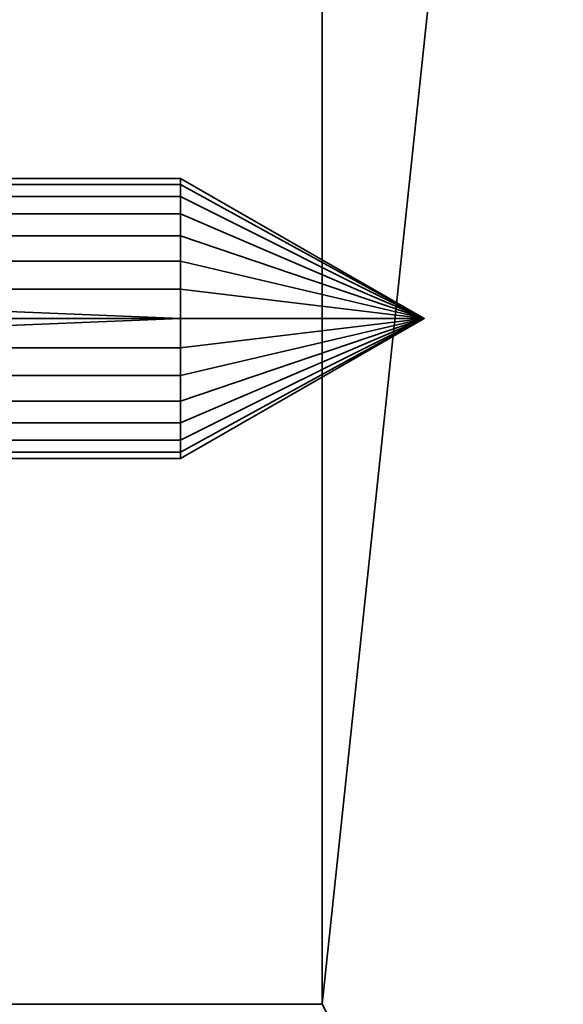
# Model space of a CAD drawing. Header units: millimetres. Extents: x -490 to 6690, y -115 to 152.
# Tile 252 of 256: x 1132.7 to 1140.43, y 21 to 35. Entities that reach past the tile are written whole.
import ezdxf

# ---------------------------------------------------------------- set-up
doc = ezdxf.new("R2010")
doc.units = ezdxf.units.MM
doc.layers.add('151', color=253, linetype='Continuous')

# ---------------------------------------------------------------- blocks, each defined once
blk = doc.blocks.new('UG_SURFACE_002')
at = {"layer": '151', "color": 252, "linetype": 'Continuous', "lineweight": 35}
for points in [[(2040, -6.2, 2202.5), (2040, 133.2, 2202.5), (960, 133.2, 2202.5), (960, -6.2, 2202.5)], [(1110, -6.2, 2052.5), (1110, 133.2, 2052.5), (1890, 133.2, 2052.5), (1890, -6.2, 2052.5)]]:
    blk.add_3dface(points, dxfattribs=at)
blk = doc.blocks.new('UG_SURFACE_125')
at = {"layer": '151', "color": 252, "linetype": 'Continuous', "lineweight": 35}
for points in [[(1124.75, 32.739, 1054.041), (1134.986, 32.739, 1054.041), (1134.986, 32.482, 1053.25), (1124.75, 32.482, 1053.25)], [(1124.75, 32.652, 1054.868), (1134.986, 32.652, 1054.868), (1134.986, 32.739, 1054.041), (1124.75, 32.739, 1054.041)], [(1124.75, 32.236, 1055.588), (1134.986, 32.236, 1055.588), (1134.986, 32.652, 1054.868), (1124.75, 32.652, 1054.868)], [(1134.986, 32.482, 1053.25), (1134.986, 32.739, 1054.041), (1138.45, 30.75, 1054.25)], [(1134.986, 32.739, 1054.041), (1134.986, 32.652, 1054.868), (1138.45, 30.75, 1054.25)], [(1134.986, 32.652, 1054.868), (1134.986, 32.236, 1055.588), (1138.45, 30.75, 1054.25)], [(1124.75, 32.482, 1053.25), (1134.986, 32.482, 1053.25), (1134.986, 31.926, 1052.632), (1124.75, 31.926, 1052.632)], [(1134.986, 31.926, 1052.632), (1134.986, 32.482, 1053.25), (1138.45, 30.75, 1054.25)], [(1124.75, 31.563, 1056.077), (1134.986, 31.563, 1056.077), (1134.986, 32.236, 1055.588), (1124.75, 32.236, 1055.588)], [(1134.986, 32.236, 1055.588), (1134.986, 31.563, 1056.077), (1138.45, 30.75, 1054.25)], [(1124.75, 31.926, 1052.632), (1134.986, 31.926, 1052.632), (1134.986, 31.166, 1052.294), (1124.75, 31.166, 1052.294)], [(1134.986, 31.166, 1052.294), (1134.986, 31.926, 1052.632), (1138.45, 30.75, 1054.25)], [(1124.75, 30.75, 1056.25), (1134.986, 30.75, 1056.25), (1134.986, 31.563, 1056.077), (1124.75, 31.563, 1056.077)], [(1134.986, 31.563, 1056.077), (1134.986, 30.75, 1056.25), (1138.45, 30.75, 1054.25)], [(1124.75, 30.334, 1052.294), (1124.75, 31.166, 1052.294), (1134.986, 30.75, 1052.25)], [(1124.75, 31.166, 1052.294), (1134.986, 31.166, 1052.294), (1134.986, 30.75, 1052.25)], [(1134.986, 30.75, 1052.25), (1134.986, 31.166, 1052.294), (1138.45, 30.75, 1054.25)], [(1124.75, 29.937, 1056.077), (1134.986, 29.937, 1056.077), (1134.986, 30.75, 1056.25), (1124.75, 30.75, 1056.25)], [(1134.986, 30.75, 1052.25), (1134.986, 30.334, 1052.294), (1124.75, 30.334, 1052.294)], [(1138.45, 30.75, 1054.25), (1134.986, 30.334, 1052.294), (1134.986, 30.75, 1052.25)], [(1134.986, 30.75, 1056.25), (1134.986, 29.937, 1056.077), (1138.45, 30.75, 1054.25)], [(1134.986, 29.937, 1056.077), (1134.986, 29.264, 1055.588), (1138.45, 30.75, 1054.25)], [(1134.986, 29.264, 1055.588), (1134.986, 28.848, 1054.868), (1138.45, 30.75, 1054.25)], [(1134.986, 28.848, 1054.868), (1134.986, 28.761, 1054.041), (1138.45, 30.75, 1054.25)], [(1134.986, 28.761, 1054.041), (1134.986, 29.018, 1053.25), (1138.45, 30.75, 1054.25)], [(1134.986, 29.018, 1053.25), (1134.986, 29.574, 1052.632), (1138.45, 30.75, 1054.25)], [(1134.986, 29.574, 1052.632), (1134.986, 30.334, 1052.294), (1138.45, 30.75, 1054.25)], [(1124.75, 30.334, 1052.294), (1134.986, 30.334, 1052.294), (1134.986, 29.574, 1052.632), (1124.75, 29.574, 1052.632)], [(1124.75, 29.264, 1055.588), (1134.986, 29.264, 1055.588), (1134.986, 29.937, 1056.077), (1124.75, 29.937, 1056.077)], [(1124.75, 29.574, 1052.632), (1134.986, 29.574, 1052.632), (1134.986, 29.018, 1053.25), (1124.75, 29.018, 1053.25)], [(1124.75, 28.848, 1054.868), (1134.986, 28.848, 1054.868), (1134.986, 29.264, 1055.588), (1124.75, 29.264, 1055.588)], [(1124.75, 29.018, 1053.25), (1134.986, 29.018, 1053.25), (1134.986, 28.761, 1054.041), (1124.75, 28.761, 1054.041)], [(1124.75, 28.761, 1054.041), (1134.986, 28.761, 1054.041), (1134.986, 28.848, 1054.868), (1124.75, 28.848, 1054.868)]]:
    blk.add_3dface(points, dxfattribs=at)
blk = doc.blocks.new('UG_SURFACE_129')
at = {"layer": '151', "color": 252, "linetype": 'Continuous', "lineweight": 35}
for points in [[(1124.75, 32.739, 1126.041), (1134.986, 32.739, 1126.041), (1134.986, 32.482, 1125.25), (1124.75, 32.482, 1125.25)], [(1124.75, 32.652, 1126.868), (1134.986, 32.652, 1126.868), (1134.986, 32.739, 1126.041), (1124.75, 32.739, 1126.041)], [(1124.75, 32.236, 1127.588), (1134.986, 32.236, 1127.588), (1134.986, 32.652, 1126.868), (1124.75, 32.652, 1126.868)], [(1134.986, 32.482, 1125.25), (1134.986, 32.739, 1126.041), (1138.45, 30.75, 1126.25)], [(1134.986, 32.739, 1126.041), (1134.986, 32.652, 1126.868), (1138.45, 30.75, 1126.25)], [(1134.986, 32.652, 1126.868), (1134.986, 32.236, 1127.588), (1138.45, 30.75, 1126.25)], [(1124.75, 32.482, 1125.25), (1134.986, 32.482, 1125.25), (1134.986, 31.926, 1124.632), (1124.75, 31.926, 1124.632)], [(1134.986, 31.926, 1124.632), (1134.986, 32.482, 1125.25), (1138.45, 30.75, 1126.25)], [(1124.75, 31.563, 1128.077), (1134.986, 31.563, 1128.077), (1134.986, 32.236, 1127.588), (1124.75, 32.236, 1127.588)], [(1134.986, 32.236, 1127.588), (1134.986, 31.563, 1128.077), (1138.45, 30.75, 1126.25)], [(1124.75, 31.926, 1124.632), (1134.986, 31.926, 1124.632), (1134.986, 31.166, 1124.294), (1124.75, 31.166, 1124.294)], [(1134.986, 31.166, 1124.294), (1134.986, 31.926, 1124.632), (1138.45, 30.75, 1126.25)], [(1124.75, 30.75, 1128.25), (1134.986, 30.75, 1128.25), (1134.986, 31.563, 1128.077), (1124.75, 31.563, 1128.077)], [(1134.986, 31.563, 1128.077), (1134.986, 30.75, 1128.25), (1138.45, 30.75, 1126.25)], [(1124.75, 30.334, 1124.294), (1124.75, 31.166, 1124.294), (1134.986, 30.75, 1124.25)], [(1124.75, 31.166, 1124.294), (1134.986, 31.166, 1124.294), (1134.986, 30.75, 1124.25)], [(1134.986, 30.75, 1124.25), (1134.986, 31.166, 1124.294), (1138.45, 30.75, 1126.25)], [(1124.75, 29.937, 1128.077), (1134.986, 29.937, 1128.077), (1134.986, 30.75, 1128.25), (1124.75, 30.75, 1128.25)], [(1134.986, 30.75, 1124.25), (1134.986, 30.334, 1124.294), (1124.75, 30.334, 1124.294)], [(1138.45, 30.75, 1126.25), (1134.986, 30.334, 1124.294), (1134.986, 30.75, 1124.25)], [(1134.986, 30.75, 1128.25), (1134.986, 29.937, 1128.077), (1138.45, 30.75, 1126.25)], [(1134.986, 29.937, 1128.077), (1134.986, 29.264, 1127.588), (1138.45, 30.75, 1126.25)], [(1134.986, 29.264, 1127.588), (1134.986, 28.848, 1126.868), (1138.45, 30.75, 1126.25)], [(1134.986, 28.848, 1126.868), (1134.986, 28.761, 1126.041), (1138.45, 30.75, 1126.25)], [(1134.986, 28.761, 1126.041), (1134.986, 29.018, 1125.25), (1138.45, 30.75, 1126.25)], [(1134.986, 29.018, 1125.25), (1134.986, 29.574, 1124.632), (1138.45, 30.75, 1126.25)], [(1134.986, 29.574, 1124.632), (1134.986, 30.334, 1124.294), (1138.45, 30.75, 1126.25)], [(1124.75, 30.334, 1124.294), (1134.986, 30.334, 1124.294), (1134.986, 29.574, 1124.632), (1124.75, 29.574, 1124.632)], [(1124.75, 29.264, 1127.588), (1134.986, 29.264, 1127.588), (1134.986, 29.937, 1128.077), (1124.75, 29.937, 1128.077)], [(1124.75, 29.574, 1124.632), (1134.986, 29.574, 1124.632), (1134.986, 29.018, 1125.25), (1124.75, 29.018, 1125.25)], [(1124.75, 28.848, 1126.868), (1134.986, 28.848, 1126.868), (1134.986, 29.264, 1127.588), (1124.75, 29.264, 1127.588)], [(1124.75, 29.018, 1125.25), (1134.986, 29.018, 1125.25), (1134.986, 28.761, 1126.041), (1124.75, 28.761, 1126.041)], [(1124.75, 28.761, 1126.041), (1134.986, 28.761, 1126.041), (1134.986, 28.848, 1126.868), (1124.75, 28.848, 1126.868)]]:
    blk.add_3dface(points, dxfattribs=at)
blk = doc.blocks.new('UG_SURFACE_131')
at = {"layer": '151', "color": 254, "linetype": 'Continuous', "lineweight": 35}
for points in [[(1137, 106, 2020.5), (1137, 21, 2020.5), (1148.75, 131.75, 2008.75), (1148.702, 132.05, 2008.798)], [(1141, 13, 2016.5), (1145, 13, 2012.5), (1148.75, 131.75, 2008.75), (1137, 21, 2020.5)], [(1148.75, 131.75, -7.5), (1148.75, 5, -7.5), (1137, 106, -7.5)], [(1132.5, 21, 2025), (1137, 21, 2020.5), (1137, 106, 2020.5), (1132.5, 106, 2025)], [(1132.5, 106, -7.5), (1137, 106, -7.5), (1137, 21, -7.5), (1132.5, 21, -7.5)], [(1137, 21, -7.5), (1137, 106, -7.5), (1145, 13, -7.5), (1141, 13, -7.5)], [(1145, 13, -7.5), (1137, 106, -7.5), (1148.75, 5, -7.5)]]:
    blk.add_3dface(points, dxfattribs=at)
blk = doc.blocks.new('UG_SURFACE_133')
at = {"layer": '151', "color": 254, "linetype": 'Continuous', "lineweight": 35}
for points in [[(1875.25, -10, 2032.75), (1875.25, 136.75, 2032.75), (1124.75, 136.75, 2032.75), (1124.75, -10, 2032.75)], [(1148.698, 132.138, 2008.802), (1148.75, 131.75, 2008.75), (1137, 21, 2020.5), (1137, 106, 2020.5)], [(1137, 21, 2020.5), (1148.75, 131.75, 2008.75), (1145, 13, 2012.5), (1141, 13, 2016.5)], [(1132.5, 106, 2025), (1137, 106, 2020.5), (1137, 21, 2020.5), (1132.5, 21, 2025)]]:
    blk.add_3dface(points, dxfattribs=at)

msp = doc.modelspace()

# ---------------------------------------------------------------- linework, layer by layer
at = {"layer": '151', "linetype": 'Continuous', "lineweight": -3}
for p, q in [((1132.5, 21, 2025), (1137, 21, 2020.5)), ((1137, 21, 2020.5), (1132.5, 21, 2025))]:
    msp.add_line(p, q, dxfattribs=at)
at = {"layer": '151', "linetype": 'Continuous', "lineweight": -3, "extrusion": (-1, 0, 0)}
for centre in [(-30.75, 1054.25, -1134.986), (-30.75, 1126.25, -1134.986)]:
    msp.add_circle(centre, 2, dxfattribs=at)

# ---------------------------------------------------------------- block references
at = {"layer": '151', "linetype": 'Continuous', "lineweight": -3}
for name in ['UG_SURFACE_131', 'UG_SURFACE_133', 'UG_SURFACE_002', 'UG_SURFACE_125', 'UG_SURFACE_129']:
    msp.add_blockref(name, (0, 0), dxfattribs=at)

doc.saveas('drawing.dxf')
